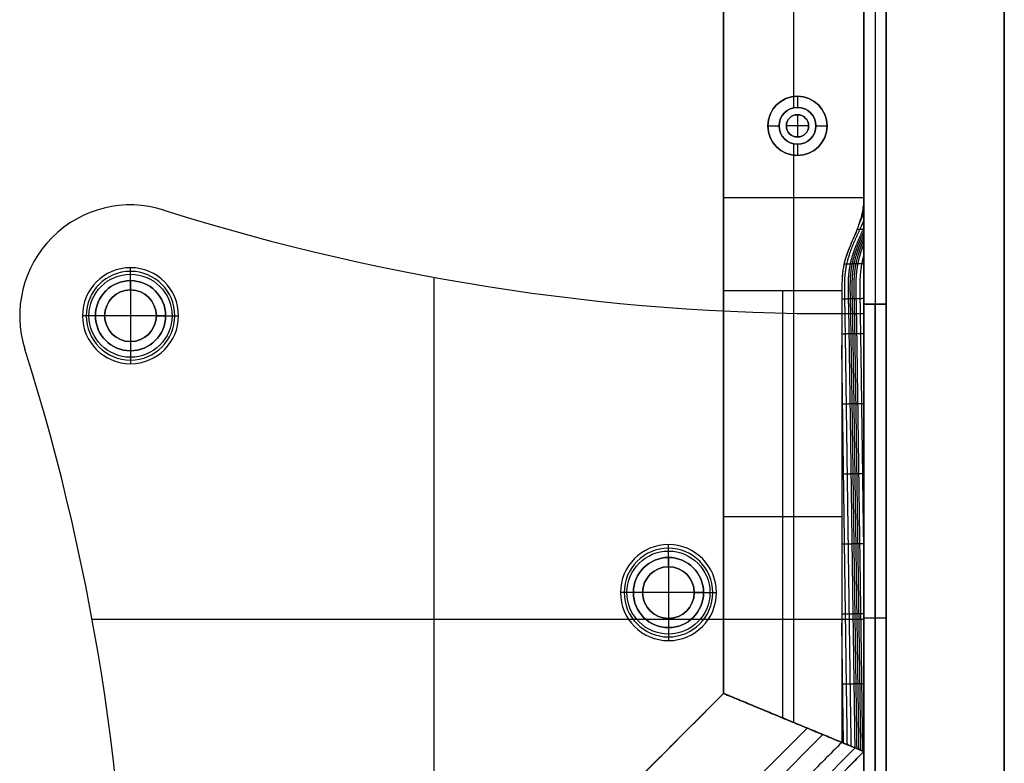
# Model space of a CAD drawing. Header units: millimetres. Extents: x -9 to 941, y -414 to 1186.
# Tile 11 of 26: x 808 to 941, y -357 to -256. Entities that reach past the tile are written whole.
import ezdxf

# ---------------------------------------------------------------- set-up
doc = ezdxf.new("R2010")
doc.units = ezdxf.units.MM
doc.header["$MEASUREMENT"] = 0

msp = doc.modelspace()

# ---------------------------------------------------------------- linework, layer by layer
for p, q in [((902.91, 385.55, -36.5), (902.91, -347.28, -36.5)), ((921.91, 385.55, -36.5), (921.91, -355.15, -36.5)), ((940.91, -396.45, 9), (940.91, 385.55, 9)), ((921.91, 384.9, -20.5), (921.91, -294.6, -20.5)), ((923.41, 384.9, -0.5), (923.41, -294.6, -0.5)), ((923.41, 384.9, -40.5), (923.41, -294.6, -40.5)), ((924.91, 384.9, -20.5), (924.91, -294.6, -20.5)), ((912.41, -266.48, -72.5), (912.41, -114.42, -72.5)), ((912.41, -268, -0.5), (912.41, -242.42, -0.5)), ((912.91, -266.45, -35.5), (912.91, -267.95, -35.5)), ((912.91, -266.45, -72.5), (912.91, -266.45, -35.5)), ((912.91, -267.95, -35.5), (912.91, -267.95, -0.5)), ((912.91, -268.95, 2.5), (912.91, -268.95, -0.5)), ((912.91, -268.95, 2.5), (912.91, -271.95, 2.5)), ((908.91, -270.45, -35.5), (910.41, -270.45, -35.5)), ((908.91, -270.45, -72.5), (908.91, -270.45, -35.5)), ((910.41, -270.45, -35.5), (910.41, -270.45, -0.5)), ((911.41, -270.45, 2.5), (911.41, -270.45, -0.5)), ((914.41, -270.45, 2.5), (911.41, -270.45, 2.5)), ((914.41, -270.45, 2.5), (914.41, -270.45, -0.5)), ((915.41, -270.45, -35.5), (916.91, -270.45, -35.5)), ((915.41, -270.45, -35.5), (915.41, -270.45, -0.5)), ((916.91, -270.45, -72.5), (916.91, -270.45, -35.5)), ((912.41, -280.15, -0.5), (912.41, -272.9, -0.5)), ((912.91, -271.95, 2.5), (912.91, -271.95, -0.5)), ((912.91, -272.95, -35.5), (912.91, -272.95, -0.5)), ((912.91, -272.95, -35.5), (912.91, -274.45, -35.5)), ((912.41, -351.21, -72.5), (912.41, -274.42, -72.5)), ((912.91, -274.45, -72.5), (912.91, -274.45, -35.5)), ((822.61, -281.15, -3.5), (822.61, -281.15, -0.5)), ((902.91, -280.15, -0.5), (921.91, -280.15, -0.5)), ((827.14, -281.85, -0.5), (827.14, -281.85, -3.5)), ((822.61, -291.4, 1.25), (822.61, -289.65, -0.5)), ((822.61, -292.65, -1), (822.61, -290.15, -3.5)), ((822.61, -291.4, 12.5), (822.61, -291.4, 1.25)), ((822.61, -291.4, 12.5), (822.61, -300.9, 12.5)), ((863.73, -395.45, -0.5), (863.73, -290.96, -0.5)), ((863.73, -364.22, -3.5), (863.73, -290.96, -3.5)), ((822.61, -292.65, -0.5), (822.61, -292.65, -1)), ((910.91, -350.59, -5), (910.91, -292.78, -5)), ((924.91, -294.6, -20.5), (921.91, -294.6, -20.5)), ((924.91, -294.6, -20.5), (921.91, -294.6, -20.5)), ((921.91, -379.6, -20.5), (921.91, -294.6, -20.5)), ((921.91, -295.84, -0.5), (921.91, -295.84, -3.5)), ((921.91, -295.84, -2), (921.91, -379.63, -2)), ((923.41, -294.6, -0.5), (923.41, -294.6, -40.5)), ((923.41, -294.6, -40.5), (923.41, -379.6, -40.5)), ((923.41, -294.6, -0.5), (923.41, -294.6, -40.5)), ((923.41, -379.6, -0.5), (923.41, -294.6, -0.5)), ((924.91, -379.6, -20.5), (924.91, -294.6, -20.5)), ((807.61, -296.15, -3.5), (807.61, -296.15, -0.5)), ((817.86, -296.15, 1.25), (816.11, -296.15, -0.5)), ((819.11, -296.15, -1), (816.61, -296.15, -3.5)), ((817.86, -296.15, 12.5), (817.86, -296.15, 1.25)), ((827.36, -296.15, 12.5), (817.86, -296.15, 12.5)), ((819.11, -296.15, -0.5), (819.11, -296.15, -1)), ((826.11, -296.15, -1), (828.61, -296.15, -3.5)), ((826.11, -296.15, -0.5), (826.11, -296.15, -1)), ((827.36, -296.15, 1.25), (829.11, -296.15, -0.5)), ((827.36, -296.15, 12.5), (827.36, -296.15, 1.25)), ((822.61, -299.65, -0.5), (822.61, -299.65, -1)), ((822.61, -299.65, -1), (822.61, -302.15, -3.5)), ((808.31, -300.68, -3.5), (808.31, -300.68, -0.5)), ((822.61, -300.9, 1.25), (822.61, -302.65, -0.5)), ((822.61, -300.9, 12.5), (822.61, -300.9, 1.25)), ((902.91, -323.34, -5), (918.91, -323.34, -5)), ((895.44, -328.87, 1.25), (895.44, -327.12, -0.5)), ((895.44, -330.12, -1), (895.44, -327.62, -3.5)), ((895.44, -328.87, 12.5), (895.44, -328.87, 1.25)), ((895.44, -328.87, 12.5), (895.44, -338.37, 12.5)), ((895.44, -330.12, -0.5), (895.44, -330.12, -1)), ((890.69, -333.62, 1.25), (888.94, -333.62, -0.5)), ((891.94, -333.62, -1), (889.44, -333.62, -3.5)), ((890.69, -333.62, 12.5), (890.69, -333.62, 1.25)), ((900.19, -333.62, 12.5), (890.69, -333.62, 12.5)), ((891.94, -333.62, -0.5), (891.94, -333.62, -1)), ((898.94, -333.62, -1), (901.44, -333.62, -3.5)), ((898.94, -333.62, -0.5), (898.94, -333.62, -1)), ((900.19, -333.62, 1.25), (901.94, -333.62, -0.5)), ((900.19, -333.62, 12.5), (900.19, -333.62, 1.25)), ((895.44, -337.12, -0.5), (895.44, -337.12, -1)), ((895.44, -337.12, -1), (895.44, -339.62, -3.5)), ((924.91, -337.1, -40.5), (921.91, -337.1, -40.5)), ((924.91, -337.1, -0.5), (921.91, -337.1, -0.5)), ((921.91, -337.1, -0.5), (921.91, -337.1, -40.5)), ((924.91, -337.1, -0.5), (924.91, -337.1, -40.5)), ((921.91, -337.27, -0.5), (817.42, -337.27, -0.5)), ((890.68, -337.27, -3.5), (817.42, -337.27, -3.5)), ((895.44, -338.37, 1.25), (895.44, -340.12, -0.5)), ((895.44, -338.37, 12.5), (895.44, -338.37, 1.25)), ((921.91, -337.27, -3.5), (900.2, -337.27, -3.5)), ((921.91, -337.73, -0.5), (921.91, -337.73, -3.5)), ((873.73, -376.45, -38.75), (902.91, -347.28, -38.75)), ((921.91, -355.15, -38.75), (902.91, -347.28, -38.75)), ((921.91, -355.15, -38.75), (902.91, -347.28, -38.75)), ((912.41, -351.21, -72.5), (912.41, -351.21, -5)), ((912.41, -351.21, -5), (912.41, -351.21, -72.5)), ((914.22, -351.96, -5), (878.42, -387.76, -5)), ((879.3, -389.89, -72.5), (916.34, -352.84, -72.5)), ((881.11, -394.26, -6.81), (920.72, -354.65, -6.81)), ((881.6, -395.45, -40.25), (921.91, -355.15, -40.25))]:
    msp.add_line(p, q)
for centre, radius in [((912.91, -270.45, -54), 4), ((912.91, -270.45, -18), 2.5), ((912.91, -270.45, 1), 1.5), ((822.61, -296.15, 0.37), 5.62), ((822.61, -296.15, -2.25), 4.75), ((822.61, -296.15, 6.87), 4.75), ((822.61, -296.15, -0.75), 3.5), ((895.44, -333.62, 0.37), 5.62), ((895.44, -333.62, -2.25), 4.75), ((895.44, -333.62, 6.87), 4.75), ((895.44, -333.62, -0.75), 3.5)]:
    msp.add_circle(centre, radius)
for centre, radius, start, end in [((912.91, -270.45, -72.5), 4, 90, 270), ((912.91, -270.45, -35.5), 4, 90, 270), ((912.91, -270.45, -72.5), 4, 270, 90), ((912.91, -270.45, -35.5), 4, 270, 90), ((912.91, -270.45, -0.5), 2.5, 90, 270), ((912.91, -270.45, -35.5), 2.5, 90, 270), ((912.91, -270.45, -0.5), 1.5, 0, 180), ((912.91, -270.45, 2.5), 1.5, 0, 180), ((912.91, -270.45, -0.5), 2.5, 270, 90), ((912.91, -270.45, -35.5), 2.5, 270, 90), ((912.91, -270.45, -0.5), 1.5, 180, 0), ((912.91, -270.45, 2.5), 1.5, 180, 0), ((822.61, -296.15, -3.5), 15, 72.4148, 197.5852), ((822.61, -296.15, -0.5), 15, 72.4148, 197.5852), ((822.61, -296.15, -2), 15, 72.4148, 197.5852), ((917.78, 4.13, -3.5), 300, 252.4148, 270.7896), ((917.78, 4.13, -0.5), 300, 252.4148, 270.7896), ((917.78, 4.13, -2), 300, 252.4148, 270.7896), ((822.61, -296.15, -0.5), 6.5, 0, 180), ((822.61, -296.15, -3.5), 6, 90, 270), ((822.61, -296.15, -3.5), 6, 270, 90), ((822.61, -296.15, 1.25), 4.75, 0, 180), ((822.61, -296.15, 12.5), 4.75, 0, 180), ((822.61, -296.15, -1), 3.5, 90, 270), ((822.61, -296.15, -0.5), 3.5, 90, 270), ((822.61, -296.15, -1), 3.5, 270, 90), ((822.61, -296.15, -0.5), 3.5, 270, 90), ((822.61, -296.15, -0.5), 6.5, 180, 360), ((822.61, -296.15, 1.25), 4.75, 180, 0), ((822.61, -296.15, 12.5), 4.75, 180, 0), ((522.33, -391.32, -3.5), 300, 359.2104, 17.5852), ((522.33, -391.32, -0.5), 300, 359.2104, 17.5852), ((522.33, -391.32, -2), 300, 359.2104, 17.5852), ((895.44, -333.62, -0.5), 6.5, 0, 180), ((895.44, -333.62, -3.5), 6, 90, 270), ((895.44, -333.62, -3.5), 6, 270, 90), ((895.44, -333.62, 1.25), 4.75, 0, 180), ((895.44, -333.62, 12.5), 4.75, 0, 180), ((895.44, -333.62, -1), 3.5, 90, 270), ((895.44, -333.62, -0.5), 3.5, 90, 270), ((895.44, -333.62, -1), 3.5, 270, 90), ((895.44, -333.62, -0.5), 3.5, 270, 90), ((895.44, -333.62, -0.5), 6.5, 180, 0), ((895.44, -333.62, 1.25), 4.75, 180, 0), ((895.44, -333.62, 12.5), 4.75, 180, 0)]:
    msp.add_arc(centre, radius, start, end)
at = {"extrusion": (1, 0, 0)}
msp.add_arc((-292.78, 15, 912.41), 20, 270, 309.195, dxfattribs=at)
for points, degree in [([(902.91, 385.55, -0.5), (902.91, 52.7, -0.5), (902.91, -280.15, -0.5)], 2), ([(902.91, -347.28, -72.5), (902.91, 19.14, -72.5), (902.91, 385.55, -72.5)], 2), ([(921.91, -280.15, -0.5), (921.91, 52.7, -0.5), (921.91, 385.55, -0.5)], 2), ([(921.91, 385.55, -72.5), (921.91, 15.2, -72.5), (921.91, -355.15, -72.5)], 2), ([(940.91, 385.55, -0.5), (940.91, -5.45, -0.5), (940.91, -396.45, -0.5)], 2), ([(940.91, -396.45, 18.5), (940.91, -5.45, 18.5), (940.91, 385.55, 18.5)], 2), ([(921.91, 384.9, -0.5), (921.91, 45.15, -0.5), (921.91, -294.6, -0.5)], 2), ([(921.91, -294.6, -40.5), (921.91, 45.15, -40.5), (921.91, 384.9, -40.5)], 2), ([(924.91, -294.6, -0.5), (924.91, 45.15, -0.5), (924.91, 384.9, -0.5)], 2), ([(924.91, 384.9, -40.5), (924.91, 45.15, -40.5), (924.91, -294.6, -40.5)], 2), ([(921.8, -281.46, -1.49), (921.83, -281.41, -1.47), (921.85, -281.36, -1.45), (921.87, -281.31, -1.44), (921.89, -281.26, -1.42), (921.91, -281.21, -1.4)], 5), ([(921.19, -283.89, -2.91), (921.34, -283.56, -2.8), (921.48, -283.23, -2.68), (921.63, -282.9, -2.56), (921.77, -282.57, -2.45), (921.91, -282.25, -2.34)], 5), ([(921.18, -283.91, -2.93), (921.11, -284.12, -3.03), (921.03, -284.33, -3.13), (920.95, -284.54, -3.22)], 3), ([(921.91, -284.99, -4.89), (921.91, -284.8, -4.72), (921.91, -284.61, -4.54), (921.91, -284.41, -4.35)], 3), ([(921.91, -290.19, -7.77), (921.91, -289.8, -7.69), (921.91, -289.42, -7.59), (921.91, -289.05, -7.46)], 3), ([(919.18, -289.29, -4.7), (919.14, -289.5, -4.73), (919.1, -289.72, -4.77), (919.07, -289.93, -4.8)], 3), ([(921.91, -292.78, -8), (921.91, -291.91, -7.99), (921.91, -291.05, -7.94), (921.91, -290.19, -7.77)], 3), ([(918.91, -292.78, -5), (910.91, -292.78, -5), (902.91, -292.78, -5)], 2), ([(902.91, -347.28, -5), (902.91, -320.03, -5), (902.91, -292.78, -5)], 2), ([(918.91, -292.78, -5), (918.91, -292.8, -5), (918.91, -292.81, -5), (918.91, -292.83, -5)], 3), ([(921.91, -292.82, -8), (921.91, -292.81, -8), (921.91, -292.79, -8), (921.91, -292.78, -8)], 3), ([(918.91, -294.32, -5), (918.91, -295.88, -5), (918.91, -297.45, -5), (918.91, -299.02, -5)], 3), ([(921.91, -294.34, -8), (921.91, -295.92, -8), (921.91, -297.51, -8), (921.91, -299.1, -8)], 3), ([(921.91, -294.6, -0.5), (923.41, -294.6, -0.5), (924.91, -294.6, -0.5)], 2), ([(924.91, -294.6, -40.5), (923.41, -294.6, -40.5), (921.91, -294.6, -40.5)], 2), ([(921.91, -294.6, -0.5), (921.91, -294.6, -20.5), (921.91, -294.6, -40.5)], 2), ([(921.91, -379.6, -40.5), (921.91, -337.1, -40.5), (921.91, -294.6, -40.5)], 2), ([(921.91, -294.6, -40.5), (923.41, -294.6, -40.5), (924.91, -294.6, -40.5)], 2), ([(921.91, -294.6, -40.5), (921.91, -294.6, -20.5), (921.91, -294.6, -0.5)], 2), ([(921.91, -294.6, -0.5), (923.41, -294.6, -0.5), (924.91, -294.6, -0.5)], 2), ([(921.91, -294.6, -0.5), (921.91, -337.1, -0.5), (921.91, -379.6, -0.5)], 2), ([(921.91, -379.63, -3.5), (921.91, -337.73, -3.5), (921.91, -295.84, -3.5)], 2), ([(921.91, -379.63, -0.5), (921.91, -337.73, -0.5), (921.91, -295.84, -0.5)], 2), ([(924.91, -294.6, -40.5), (924.91, -294.6, -20.5), (924.91, -294.6, -0.5)], 2), ([(924.91, -294.6, -40.5), (924.91, -337.1, -40.5), (924.91, -379.6, -40.5)], 2), ([(924.91, -294.6, -0.5), (924.91, -294.6, -20.5), (924.91, -294.6, -40.5)], 2), ([(924.91, -379.6, -0.5), (924.91, -337.1, -0.5), (924.91, -294.6, -0.5)], 2), ([(918.91, -299.02, -5), (918.91, -302.47, -5), (918.91, -305.64, -5), (918.91, -307.92, -5)], 3), ([(873.73, -376.45, -5), (888.32, -361.86, -5), (902.91, -347.28, -5)], 2), ([(873.73, -376.45, -72.5), (888.32, -361.86, -72.5), (902.91, -347.28, -72.5)], 2), ([(921.91, -355.15, -72.5), (912.41, -351.21, -72.5), (902.91, -347.28, -72.5)], 2), ([(902.91, -347.28, -72.5), (902.91, -347.28, -38.75), (902.91, -347.28, -5)], 2), ([(902.91, -347.28, -5), (910.91, -350.59, -5), (918.91, -353.9, -5)], 2), ([(902.91, -347.28, -5), (902.91, -347.28, -38.75), (902.91, -347.28, -72.5)], 2), ([(918.91, -353.9, -5), (910.91, -350.59, -5), (902.91, -347.28, -5)], 2), ([(902.91, -347.28, -72.5), (912.41, -351.21, -72.5), (921.91, -355.15, -72.5)], 2), ([(918.91, -353.9, -5), (899.64, -373.18, -5), (880.36, -392.45, -5)], 2), ([(921.91, -355.15, -8), (920.41, -354.52, -6.5), (918.91, -353.9, -5)], 2), ([(918.91, -353.9, -5), (920.29, -354.47, -6.37), (920.98, -354.76, -7.06), (921.91, -355.15, -8)], 3), ([(918.91, -353.9, -5), (918.91, -353.9, -5), (918.91, -353.9, -5), (918.91, -353.9, -5)], 3), ([(921.91, -355.15, -8), (921.91, -354.51, -8), (921.91, -353.88, -8), (921.91, -353.25, -8)], 3), ([(921.91, -353.25, -8), (921.91, -353.88, -8), (921.91, -354.51, -8), (921.91, -355.15, -8)], 3), ([(881.6, -395.45, -8), (901.76, -375.3, -8), (921.91, -355.15, -8)], 2), ([(921.91, -355.15, -72.5), (901.76, -375.3, -72.5), (881.6, -395.45, -72.5)], 2), ([(921.91, -355.15, -8), (921.91, -355.15, -40.25), (921.91, -355.15, -72.5)], 2), ([(921.91, -355.15, -72.5), (921.91, -355.15, -40.25), (921.91, -355.15, -8)], 2), ([(921.91, -355.15, -8), (921.91, -355.15, -8), (921.91, -355.15, -8), (921.91, -355.15, -8)], 3)]:
    msp.add_open_spline(points, degree=degree)
msp.add_rational_spline([(902.91, -292.78, -5), (902.91, -285.66, -5), (902.91, -280.15, -0.5)], [1, 0.942072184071, 1], degree=2)
for points, degree, knots in [([(921.91, -280.15, -0.5), (921.91, -280.28, -0.61), (921.91, -280.39, -0.7), (921.9, -280.58, -0.85), (921.89, -280.67, -0.91), (921.87, -280.89, -1.09), (921.85, -281.02, -1.18), (921.81, -281.37, -1.43), (921.78, -281.56, -1.56), (921.69, -282.09, -1.91), (921.63, -282.37, -2.08), (921.5, -282.89, -2.38), (921.43, -283.11, -2.51), (921.31, -283.54, -2.74), (921.24, -283.73, -2.84), (921.18, -283.91, -2.93)], 3, [-7.7915709, -7.7915709, -7.7915709, -7.7915709, -7.7768541, -7.7768541, -7.7621374, -7.7621374, -7.7327039, -7.7327039, -7.674042, -7.674042, -7.5567876, -7.5567876, -7.4395694, -7.4395694, -7.3223461, -7.3223461, -7.3223461, -7.3223461]), ([(921.91, -284.41, -4.35), (921.91, -284.11, -4.08), (921.91, -283.82, -3.8), (921.91, -283.24, -3.26), (921.91, -282.95, -2.98), (921.91, -282.36, -2.44), (921.91, -282.07, -2.18), (921.91, -281.48, -1.64), (921.91, -281.18, -1.38), (921.91, -280.76, -1.02), (921.91, -280.64, -0.91), (921.91, -280.49, -0.79), (921.91, -280.46, -0.76), (921.91, -280.42, -0.73), (921.91, -280.42, -0.72), (921.91, -280.41, -0.72), (921.91, -280.41, -0.71), (921.91, -280.4, -0.71), (921.91, -280.4, -0.71), (921.91, -280.4, -0.71), (921.91, -280.4, -0.71), (921.91, -280.41, -0.71), (921.91, -280.41, -0.72), (921.91, -280.42, -0.72), (921.91, -280.43, -0.73), (921.91, -280.46, -0.76), (921.9, -280.49, -0.78), (921.9, -280.62, -0.88), (921.89, -280.73, -0.97), (921.85, -281.17, -1.29), (921.8, -281.49, -1.52), (921.62, -282.5, -2.18), (921.43, -283.2, -2.57), (921.18, -283.91, -2.93)], 3, [-3.473566, -3.473566, -3.473566, -3.473566, -2.942517, -2.942517, -2.411464, -2.411464, -1.880409, -1.880409, -1.349355, -1.349355, -1.136326, -1.136326, -1.083069, -1.083069, -1.069755, -1.069755, -1.06809, -1.06809, -1.067258, -1.067258, -1.066426, -1.066426, -1.063097, -1.063097, -1.05644, -1.05644, -1.029812, -1.029812, -0.923298, -0.923298, -0.616487, -0.616487, 0, 0, 0, 0]), ([(921.91, -280.15, -0.5), (921.91, -280.44, -0.74), (921.91, -280.73, -0.99), (921.91, -281.55, -1.72), (921.91, -282.08, -2.19), (921.91, -283.21, -3.23), (921.91, -283.81, -3.79), (921.91, -284.41, -4.35)], 3, [-7.7915709, -7.7915709, -7.7915709, -7.7915709, -7.6770984, -7.6770984, -7.4626504, -7.4626504, -7.2050405, -7.2050405, -7.2050405, -7.2050405]), ([(920.19, -354.43, -6.28), (920.17, -352.75, -6.25), (920.14, -351.06, -6.23), (920.11, -349.38, -6.21), (920.06, -345.8, -6.16), (920.01, -342.22, -6.11), (919.99, -340.32, -6.08), (919.93, -336.53, -6.03), (919.88, -332.74, -5.97), (919.85, -330.85, -5.95), (919.8, -327.06, -5.89), (919.75, -323.27, -5.84), (919.72, -321.37, -5.82), (919.67, -317.58, -5.76), (919.62, -313.79, -5.71), (919.59, -311.89, -5.69), (919.54, -308.1, -5.63), (919.48, -304.31, -5.58), (919.46, -302.42, -5.56), (919.42, -299.58, -5.52), (919.37, -296.73, -5.48), (919.36, -295.79, -5.47), (919.32, -293.89, -5.45), (919.28, -291.99, -5.43), (919.28, -291.05, -5.4), (919.5, -289.16, -5.21), (920.09, -287.28, -4.72), (920.49, -286.35, -4.39), (921.05, -285.17, -3.96), (921.58, -283.99, -3.53), (921.69, -283.75, -3.44), (921.8, -283.5, -3.36), (921.91, -283.26, -3.27)], 5, [-3.765396, -3.765396, -3.765396, -3.765396, -3.765396, -3.765396, -2.923152, -2.923152, -2.923152, -1.975743, -1.975743, -1.975743, -1.028334, -1.028334, -1.028334, -0.080926, -0.080926, -0.080926, 0.866483, 0.866483, 0.866483, 1.813892, 1.813892, 1.813892, 2.287597, 2.287597, 2.287597, 2.761301, 2.761301, 2.761301, 3.235006, 3.235006, 3.235006, 3.358925, 3.358925, 3.358925, 3.358925, 3.358925, 3.358925]), ([(920.95, -284.54, -3.22), (920.64, -285.33, -3.58), (920.27, -286.12, -3.88), (919.78, -287.31, -4.24), (919.63, -287.7, -4.35), (919.38, -288.5, -4.54), (919.27, -288.89, -4.62), (919.18, -289.29, -4.7)], 3, [-0.4559288, -0.4559288, -0.4559288, -0.4559288, -0.2278938, -0.2278938, -0.1139491, -0.1139491, 0, 0, 0, 0]), ([(920.95, -284.54, -3.22), (920.8, -284.91, -3.39), (920.65, -285.26, -3.53), (920.36, -285.93, -3.8), (920.21, -286.26, -3.91), (919.92, -286.96, -4.14), (919.77, -287.32, -4.25), (919.55, -287.95, -4.41), (919.48, -288.17, -4.46), (919.33, -288.67, -4.58), (919.26, -288.95, -4.63), (919.18, -289.29, -4.7)], 3, [-7.2431776, -7.2431776, -7.2431776, -7.2431776, -7.0926278, -7.0926278, -6.9420795, -6.9420795, -6.7915317, -6.7915317, -6.7162584, -6.7162584, -6.6409678, -6.6409678, -6.6409678, -6.6409678]), ([(920.71, -354.65, -6.8), (920.69, -352.92, -6.77), (920.66, -351.19, -6.76), (920.64, -349.46, -6.73), (920.59, -345.83, -6.68), (920.53, -342.21, -6.63), (920.51, -340.31, -6.6), (920.45, -336.52, -6.55), (920.4, -332.73, -6.49), (920.37, -330.84, -6.47), (920.32, -327.04, -6.41), (920.27, -323.25, -6.36), (920.24, -321.36, -6.34), (920.19, -317.57, -6.28), (920.14, -313.78, -6.23), (920.11, -311.88, -6.21), (920.06, -308.09, -6.16), (920, -304.3, -6.1), (919.97, -302.41, -6.08), (919.93, -299.56, -6.04), (919.89, -296.72, -6), (919.87, -295.77, -5.99), (919.82, -293.88, -5.98), (919.78, -291.98, -5.96), (919.78, -291.04, -5.94), (919.98, -289.15, -5.75), (920.56, -287.27, -5.27), (920.96, -286.34, -4.95), (921.41, -285.36, -4.6), (921.85, -284.38, -4.25), (921.87, -284.34, -4.23), (921.89, -284.29, -4.22), (921.91, -284.25, -4.2)], 5, [-3.788254, -3.788254, -3.788254, -3.788254, -3.788254, -3.788254, -2.923152, -2.923152, -2.923152, -1.975743, -1.975743, -1.975743, -1.028334, -1.028334, -1.028334, -0.080926, -0.080926, -0.080926, 0.866483, 0.866483, 0.866483, 1.813892, 1.813892, 1.813892, 2.287597, 2.287597, 2.287597, 2.761301, 2.761301, 2.761301, 3.235006, 3.235006, 3.235006, 3.257179, 3.257179, 3.257179, 3.257179, 3.257179, 3.257179]), ([(920.97, -354.76, -7.06), (920.95, -353, -7.03), (920.92, -351.25, -7.02), (920.9, -349.5, -6.99), (920.85, -345.85, -6.94), (920.79, -342.2, -6.89), (920.77, -340.31, -6.86), (920.71, -336.51, -6.81), (920.66, -332.72, -6.75), (920.63, -330.83, -6.73), (920.58, -327.04, -6.68), (920.53, -323.25, -6.62), (920.5, -321.35, -6.6), (920.45, -317.56, -6.54), (920.4, -313.77, -6.49), (920.37, -311.88, -6.47), (920.32, -308.09, -6.41), (920.26, -304.3, -6.36), (920.23, -302.4, -6.34), (920.19, -299.56, -6.3), (920.14, -296.72, -6.27), (920.13, -295.77, -6.25), (920.08, -293.87, -6.24), (920.04, -291.98, -6.23), (920.04, -291.03, -6.2), (920.23, -289.2, -6.02), (920.77, -287.38, -5.57), (921.12, -286.5, -5.29), (921.52, -285.63, -4.98), (921.91, -284.75, -4.67)], 5, [-3.799666, -3.799666, -3.799666, -3.799666, -3.799666, -3.799666, -2.923152, -2.923152, -2.923152, -1.975743, -1.975743, -1.975743, -1.028334, -1.028334, -1.028334, -0.080926, -0.080926, -0.080926, 0.866483, 0.866483, 0.866483, 1.813892, 1.813892, 1.813892, 2.287597, 2.287597, 2.287597, 2.761301, 2.761301, 2.761301, 3.205962, 3.205962, 3.205962, 3.205962, 3.205962, 3.205962]), ([(921.24, -354.87, -7.32), (921.21, -353.09, -7.3), (921.18, -351.31, -7.28), (921.16, -349.54, -7.25), (921.11, -345.87, -7.2), (921.06, -342.19, -7.15), (921.03, -340.3, -7.12), (920.98, -336.51, -7.07), (920.92, -332.72, -7.01), (920.9, -330.82, -6.99), (920.84, -327.03, -6.94), (920.79, -323.24, -6.88), (920.76, -321.35, -6.86), (920.71, -317.56, -6.8), (920.66, -313.77, -6.75), (920.63, -311.87, -6.73), (920.58, -308.08, -6.67), (920.52, -304.29, -6.62), (920.49, -302.4, -6.6), (920.45, -299.55, -6.56), (920.4, -296.71, -6.53), (920.39, -295.76, -6.51), (920.34, -293.87, -6.5), (920.3, -291.97, -6.49), (920.3, -291.02, -6.47), (920.47, -289.3, -6.29), (920.96, -287.58, -5.89), (921.24, -286.81, -5.66), (921.57, -286.04, -5.4), (921.91, -285.26, -5.13)], 5, [-3.811064, -3.811064, -3.811064, -3.811064, -3.811064, -3.811064, -2.923152, -2.923152, -2.923152, -1.975743, -1.975743, -1.975743, -1.028334, -1.028334, -1.028334, -0.080926, -0.080926, -0.080926, 0.866483, 0.866483, 0.866483, 1.813892, 1.813892, 1.813892, 2.287597, 2.287597, 2.287597, 2.761301, 2.761301, 2.761301, 3.153099, 3.153099, 3.153099, 3.153099, 3.153099, 3.153099]), ([(921.91, -284.46, -4.4), (921.89, -284.46, -4.38), (921.87, -284.47, -4.35), (921.85, -284.47, -4.33), (921.74, -284.47, -4.19), (921.63, -284.47, -4.05), (921.54, -284.48, -3.94), (921.37, -284.48, -3.72), (921.2, -284.49, -3.51), (921.12, -284.49, -3.41), (921.04, -284.49, -3.3), (920.96, -284.49, -3.2)], 5, [-0.0096375, -0.0096375, -0.0096375, -0.0096375, -0.0096375, -0.0096375, 0.0061986, 0.0061986, 0.0061986, 0.0789913, 0.0789913, 0.0789913, 0.1430721, 0.1430721, 0.1430721, 0.1430721, 0.1430721, 0.1430721]), ([(921.91, -289.05, -7.46), (921.91, -289, -7.45), (921.91, -288.96, -7.43), (921.91, -288.2, -7.16), (921.91, -287.54, -6.82), (921.91, -286.23, -5.97), (921.91, -285.6, -5.44), (921.91, -284.99, -4.89)], 3, [6.6161704, 6.6161704, 6.6161704, 6.6161704, 6.6306025, 6.6306025, 6.8595874, 6.8595874, 7.120851, 7.120851, 7.120851, 7.120851]), ([(921.5, -354.97, -7.58), (921.47, -353.17, -7.56), (921.44, -351.37, -7.54), (921.42, -349.58, -7.51), (921.37, -345.88, -7.46), (921.32, -342.19, -7.41), (921.29, -340.29, -7.38), (921.24, -336.5, -7.33), (921.18, -332.71, -7.28), (921.16, -330.82, -7.25), (921.1, -327.03, -7.2), (921.05, -323.24, -7.14), (921.02, -321.34, -7.12), (920.97, -317.55, -7.06), (920.92, -313.76, -7.01), (920.89, -311.87, -6.99), (920.84, -308.08, -6.93), (920.78, -304.28, -6.88), (920.75, -302.39, -6.86), (920.71, -299.55, -6.82), (920.67, -296.7, -6.78), (920.65, -295.76, -6.77), (920.6, -293.86, -6.76), (920.56, -291.96, -6.75), (920.56, -291.02, -6.73), (920.72, -289.41, -6.56), (921.15, -287.8, -6.21), (921.37, -287.14, -6.02), (921.63, -286.47, -5.82), (921.91, -285.81, -5.6)], 5, [-3.822444, -3.822444, -3.822444, -3.822444, -3.822444, -3.822444, -2.923152, -2.923152, -2.923152, -1.975743, -1.975743, -1.975743, -1.028334, -1.028334, -1.028334, -0.080926, -0.080926, -0.080926, 0.866483, 0.866483, 0.866483, 1.813892, 1.813892, 1.813892, 2.287597, 2.287597, 2.287597, 2.761301, 2.761301, 2.761301, 3.096948, 3.096948, 3.096948, 3.096948, 3.096948, 3.096948]), ([(921.76, -355.08, -7.85), (921.74, -353.26, -7.82), (921.69, -351.44, -7.8), (921.68, -349.62, -7.77), (921.63, -345.9, -7.72), (921.58, -342.18, -7.67), (921.55, -340.29, -7.64), (921.5, -336.5, -7.59), (921.44, -332.71, -7.54), (921.42, -330.81, -7.51), (921.36, -327.02, -7.46), (921.31, -323.23, -7.4), (921.28, -321.34, -7.38), (921.23, -317.55, -7.32), (921.18, -313.76, -7.27), (921.15, -311.86, -7.25), (921.1, -308.07, -7.19), (921.04, -304.28, -7.14), (921.02, -302.38, -7.12), (920.98, -299.54, -7.08), (920.93, -296.7, -7.04), (920.92, -295.75, -7.03), (920.87, -293.86, -7.02), (920.82, -291.96, -7), (920.83, -291.01, -6.98), (920.98, -289.52, -6.83), (921.34, -288.04, -6.52), (921.51, -287.5, -6.38), (921.7, -286.95, -6.23), (921.91, -286.41, -6.06)], 5, [-3.833804, -3.833804, -3.833804, -3.833804, -3.833804, -3.833804, -2.923152, -2.923152, -2.923152, -1.975743, -1.975743, -1.975743, -1.028334, -1.028334, -1.028334, -0.080926, -0.080926, -0.080926, 0.866483, 0.866483, 0.866483, 1.813892, 1.813892, 1.813892, 2.287597, 2.287597, 2.287597, 2.761301, 2.761301, 2.761301, 3.035421, 3.035421, 3.035421, 3.035421, 3.035421, 3.035421]), ([(921.91, -289.11, -7.48), (921.86, -289.11, -7.43), (921.8, -289.11, -7.38), (921.75, -289.11, -7.33), (921.59, -289.12, -7.18), (921.42, -289.12, -7.03), (921.32, -289.12, -6.93), (921.16, -289.13, -6.78), (921, -289.13, -6.62), (920.95, -289.13, -6.57), (920.84, -289.13, -6.47), (920.74, -289.13, -6.36), (920.69, -289.14, -6.31), (920.58, -289.14, -6.21), (920.48, -289.14, -6.1), (920.43, -289.14, -6.05), (920.33, -289.14, -5.94), (920.23, -289.15, -5.84), (920.18, -289.15, -5.78), (920.03, -289.15, -5.62), (919.88, -289.16, -5.46), (919.78, -289.16, -5.35), (919.61, -289.16, -5.15), (919.44, -289.17, -4.95), (919.36, -289.17, -4.86), (919.28, -289.17, -4.77), (919.21, -289.17, -4.67)], 5, [-0.2480154, -0.2480154, -0.2480154, -0.2480154, -0.2480154, -0.2480154, -0.2121795, -0.2121795, -0.2121795, -0.1393868, -0.1393868, -0.1393868, -0.1029904, -0.1029904, -0.1029904, -0.0665941, -0.0665941, -0.0665941, -0.0301977, -0.0301977, -0.0301977, 0.0061986, 0.0061986, 0.0061986, 0.0789913, 0.0789913, 0.0789913, 0.1385015, 0.1385015, 0.1385015, 0.1385015, 0.1385015, 0.1385015]), ([(921.91, -328.86, -8), (921.9, -328.49, -8), (921.9, -328.12, -7.99), (921.89, -327.75, -7.99), (921.86, -325.48, -7.96), (921.83, -323.22, -7.92), (921.8, -321.32, -7.9), (921.75, -317.53, -7.84), (921.7, -313.74, -7.79), (921.67, -311.85, -7.77), (921.62, -308.06, -7.71), (921.57, -304.27, -7.66), (921.54, -302.37, -7.63), (921.5, -299.53, -7.59), (921.45, -296.69, -7.56), (921.45, -295.74, -7.54), (921.4, -293.84, -7.53), (921.36, -291.95, -7.51), (921.38, -291, -7.49), (921.49, -289.82, -7.37), (921.73, -288.65, -7.15), (921.79, -288.41, -7.11), (921.85, -288.18, -7.06), (921.91, -287.95, -7)], 5, [-1.2133, -1.2133, -1.2133, -1.2133, -1.2133, -1.2133, -1.028334, -1.028334, -1.028334, -0.080926, -0.080926, -0.080926, 0.866483, 0.866483, 0.866483, 1.813892, 1.813892, 1.813892, 2.287597, 2.287597, 2.287597, 2.761301, 2.761301, 2.761301, 2.878972, 2.878972, 2.878972, 2.878972, 2.878972, 2.878972]), ([(919.07, -289.93, -4.8), (919, -290.4, -4.87), (918.96, -290.88, -4.92), (918.92, -291.83, -4.99), (918.92, -292.31, -5), (918.91, -292.78, -5)], 3, [-0.2642209, -0.2642209, -0.2642209, -0.2642209, -0.1321221, -0.1321221, 0, 0, 0, 0]), ([(919.07, -289.93, -4.8), (919.05, -290.05, -4.81), (919.03, -290.18, -4.83), (919, -290.49, -4.87), (918.98, -290.66, -4.89), (918.95, -291.09, -4.93), (918.94, -291.35, -4.95), (918.92, -292.01, -4.99), (918.91, -292.4, -5), (918.91, -292.78, -5)], 3, [-6.5662877, -6.5662877, -6.5662877, -6.5662877, -6.483982, -6.483982, -6.4016547, -6.4016547, -6.3191252, -6.3191252, -6.2360776, -6.2360776, -6.2360776, -6.2360776]), ([(921.91, -290.19, -7.77), (921.91, -290.26, -7.78), (921.91, -290.33, -7.8), (921.91, -291.18, -7.95), (921.91, -291.98, -8), (921.91, -292.78, -8)], 3, [-6.4966568, -6.4966568, -6.4966568, -6.4966568, -6.475889, -6.475889, -6.2360776, -6.2360776, -6.2360776, -6.2360776]), ([(918.91, -292.83, -5), (918.91, -293.1, -5), (918.91, -293.38, -5), (918.91, -293.81, -5), (918.91, -294.04, -5), (918.91, -294.32, -5)], 3, [0.0538362, 0.0538362, 0.0538362, 0.0538362, 0.1330902, 0.1330902, 0.1964535, 0.1964535, 0.1964535, 0.1964535]), ([(921.91, -294.34, -8), (921.91, -293.83, -8), (921.91, -293.46, -8.01), (921.91, -292.97, -8), (921.91, -292.89, -8), (921.91, -292.82, -8)], 3, [1.068399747, 1.068399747, 1.068399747, 1.068399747, 1.072074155, 1.072074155, 1.072763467, 1.072763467, 1.072763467, 1.072763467]), ([(921.91, -293.83, -8), (921.81, -293.84, -7.91), (921.71, -293.84, -7.81), (921.61, -293.84, -7.72), (921.4, -293.84, -7.52), (921.19, -293.85, -7.32), (921.08, -293.85, -7.22), (920.92, -293.85, -7.07), (920.76, -293.86, -6.91), (920.71, -293.86, -6.86), (920.6, -293.86, -6.76), (920.5, -293.86, -6.66), (920.45, -293.86, -6.6), (920.34, -293.87, -6.5), (920.24, -293.87, -6.4), (920.19, -293.87, -6.34), (920.08, -293.87, -6.24), (919.98, -293.87, -6.14), (919.93, -293.88, -6.08), (919.77, -293.88, -5.93), (919.62, -293.88, -5.77), (919.52, -293.89, -5.66), (919.34, -293.89, -5.47), (919.15, -293.89, -5.27), (919.07, -293.9, -5.18), (918.99, -293.9, -5.09), (918.91, -293.9, -5)], 5, [-0.2808445, -0.2808445, -0.2808445, -0.2808445, -0.2808445, -0.2808445, -0.2121795, -0.2121795, -0.2121795, -0.1393868, -0.1393868, -0.1393868, -0.1029904, -0.1029904, -0.1029904, -0.0665941, -0.0665941, -0.0665941, -0.0301977, -0.0301977, -0.0301977, 0.0061986, 0.0061986, 0.0061986, 0.0789913, 0.0789913, 0.0789913, 0.1392696, 0.1392696, 0.1392696, 0.1392696, 0.1392696, 0.1392696]), ([(918.91, -294.32, -5), (918.91, -295.1, -5), (918.91, -295.88, -5), (918.91, -297.45, -5), (918.91, -298.23, -5), (918.91, -299.02, -5)], 3, [-0.5427523, -0.5427523, -0.5427523, -0.5427523, -0.2713762, -0.2713762, 0, 0, 0, 0]), ([(921.91, -299.1, -8), (921.91, -298.7, -8), (921.91, -298.3, -8), (921.91, -297.51, -8), (921.91, -297.11, -8), (921.91, -295.92, -8), (921.91, -295.13, -8), (921.91, -294.34, -8)], 3, [-0.8200009, -0.8200009, -0.8200009, -0.8200009, -0.6150014, -0.6150014, -0.4100012, -0.4100012, 0, 0, 0, 0]), ([(921.91, -298.57, -8), (921.82, -298.58, -7.92), (921.74, -298.58, -7.83), (921.65, -298.58, -7.75), (921.46, -298.58, -7.56), (921.27, -298.59, -7.38), (921.17, -298.59, -7.27), (921.01, -298.59, -7.12), (920.85, -298.6, -6.96), (920.8, -298.6, -6.91), (920.7, -298.6, -6.81), (920.59, -298.6, -6.7), (920.54, -298.6, -6.65), (920.44, -298.61, -6.55), (920.33, -298.61, -6.44), (920.28, -298.61, -6.39), (920.18, -298.61, -6.29), (920.07, -298.61, -6.18), (920.02, -298.61, -6.13), (919.86, -298.62, -5.98), (919.71, -298.62, -5.82), (919.61, -298.62, -5.72), (919.4, -298.63, -5.51), (919.2, -298.63, -5.31), (919.11, -298.64, -5.2), (919.01, -298.64, -5.1), (918.91, -298.64, -5)], 5, [-0.2712719, -0.2712719, -0.2712719, -0.2712719, -0.2712719, -0.2712719, -0.2121795, -0.2121795, -0.2121795, -0.1393868, -0.1393868, -0.1393868, -0.1029904, -0.1029904, -0.1029904, -0.0665941, -0.0665941, -0.0665941, -0.0301977, -0.0301977, -0.0301977, 0.0061986, 0.0061986, 0.0061986, 0.0789913, 0.0789913, 0.0789913, 0.148761, 0.148761, 0.148761, 0.148761, 0.148761, 0.148761]), ([(921.91, -307.96, -8), (921.91, -307.21, -8), (921.91, -306.56, -8), (921.91, -302.96, -8), (921.91, -301.01, -8), (921.91, -299.1, -8)], 3, [1.04938, 1.04938, 1.04938, 1.04938, 1.05089536, 1.05089536, 1.06027153, 1.06027153, 1.06027153, 1.06027153]), ([(919.66, -354.21, -5.75), (919.64, -352.58, -5.73), (919.62, -350.94, -5.71), (919.59, -349.3, -5.69), (919.54, -345.76, -5.64), (919.49, -342.23, -5.59), (919.47, -340.33, -5.56), (919.41, -336.54, -5.51), (919.36, -332.75, -5.45), (919.33, -330.86, -5.43), (919.28, -327.07, -5.37), (919.23, -323.28, -5.32), (919.2, -321.38, -5.29), (919.15, -317.59, -5.24), (919.1, -313.8, -5.19), (919.07, -311.91, -5.17), (919.02, -308.42, -5.12), (918.98, -304.93, -5.07), (918.95, -303.34, -5.05), (918.93, -301.74, -5.03), (918.91, -300.15, -5)], 5, [-3.742511, -3.742511, -3.742511, -3.742511, -3.742511, -3.742511, -2.923152, -2.923152, -2.923152, -1.975743, -1.975743, -1.975743, -1.028334, -1.028334, -1.028334, -0.080926, -0.080926, -0.080926, 0.866483, 0.866483, 0.866483, 1.662957, 1.662957, 1.662957, 1.662957, 1.662957, 1.662957]), ([(918.91, -307.92, -5), (918.91, -315.58, -5), (918.91, -323.25, -5), (918.91, -334.74, -5), (918.91, -338.57, -5), (918.91, -344.32, -5), (918.91, -346.24, -5), (918.91, -349.11, -5), (918.91, -350.07, -5), (918.91, -351.99, -5), (918.91, -352.94, -5), (918.91, -353.9, -5)], 3, [-2.632417, -2.632417, -2.632417, -2.632417, -1.328667, -1.328667, -0.676793, -0.676793, -0.350855, -0.350855, -0.187887, -0.187887, -0.024918, -0.024918, -0.024918, -0.024918]), ([(918.91, -307.92, -5), (918.91, -308.07, -5), (918.91, -308.22, -5), (918.91, -313.57, -5), (918.91, -318.77, -5), (918.91, -323.96, -5), (918.91, -329.16, -5), (918.91, -334.36, -5), (918.91, -344.34, -5), (918.91, -349.12, -5), (918.91, -353.9, -5)], 3, [-4.722812, -4.722812, -4.722812, -4.722812, -4.677058, -4.677058, -3.118039, -3.118039, -3.118039, -1.559019, -1.559019, -0.124235, -0.124235, -0.124235, -0.124235]), ([(921.91, -308.05, -8), (921.85, -308.05, -7.94), (921.79, -308.05, -7.89), (921.74, -308.06, -7.83), (921.57, -308.06, -7.67), (921.41, -308.06, -7.5), (921.31, -308.07, -7.4), (921.15, -308.07, -7.25), (920.99, -308.07, -7.09), (920.94, -308.07, -7.04), (920.84, -308.08, -6.93), (920.73, -308.08, -6.83), (920.68, -308.08, -6.78), (920.58, -308.08, -6.67), (920.47, -308.08, -6.57), (920.42, -308.08, -6.52), (920.32, -308.09, -6.41), (920.21, -308.09, -6.31), (920.16, -308.09, -6.26), (920, -308.09, -6.1), (919.85, -308.1, -5.95), (919.74, -308.1, -5.84), (919.54, -308.1, -5.63), (919.33, -308.11, -5.43), (919.23, -308.11, -5.32), (919.1, -308.11, -5.2), (918.98, -308.12, -5.07), (918.95, -308.12, -5.05), (918.93, -308.12, -5.02), (918.91, -308.12, -5)], 5, [-0.2528283, -0.2528283, -0.2528283, -0.2528283, -0.2528283, -0.2528283, -0.2121795, -0.2121795, -0.2121795, -0.1393868, -0.1393868, -0.1393868, -0.1029904, -0.1029904, -0.1029904, -0.0665941, -0.0665941, -0.0665941, -0.0301977, -0.0301977, -0.0301977, 0.0061986, 0.0061986, 0.0061986, 0.0789913, 0.0789913, 0.0789913, 0.151784, 0.151784, 0.151784, 0.1672337, 0.1672337, 0.1672337, 0.1672337, 0.1672337, 0.1672337]), ([(921.91, -336.78, -8), (921.91, -332.51, -8), (921.91, -328.24, -8), (921.91, -323.96, -8), (921.91, -318.77, -8), (921.91, -313.57, -8), (921.91, -308.24, -8), (921.91, -308.1, -8), (921.91, -307.96, -8)], 3, [1.836808, 1.836808, 1.836808, 1.836808, 3.118039, 3.118039, 3.118039, 4.677058, 4.677058, 4.718116, 4.718116, 4.718116, 4.718116]), ([(921.91, -317.53, -8), (921.88, -317.53, -7.97), (921.85, -317.53, -7.94), (921.81, -317.53, -7.91), (921.68, -317.54, -7.77), (921.54, -317.54, -7.64), (921.44, -317.54, -7.53), (921.28, -317.54, -7.38), (921.13, -317.55, -7.22), (921.07, -317.55, -7.17), (920.97, -317.55, -7.06), (920.87, -317.55, -6.96), (920.81, -317.55, -6.91), (920.71, -317.56, -6.8), (920.61, -317.56, -6.7), (920.55, -317.56, -6.65), (920.45, -317.56, -6.54), (920.34, -317.57, -6.44), (920.29, -317.57, -6.39), (920.14, -317.57, -6.23), (919.98, -317.57, -6.08), (919.88, -317.58, -5.97), (919.67, -317.58, -5.76), (919.46, -317.58, -5.56), (919.36, -317.59, -5.45), (919.2, -317.59, -5.3), (919.05, -317.59, -5.15), (919.01, -317.6, -5.1), (918.96, -317.6, -5.05), (918.91, -317.6, -5)], 5, [-0.2343108, -0.2343108, -0.2343108, -0.2343108, -0.2343108, -0.2343108, -0.2121795, -0.2121795, -0.2121795, -0.1393868, -0.1393868, -0.1393868, -0.1029904, -0.1029904, -0.1029904, -0.0665941, -0.0665941, -0.0665941, -0.0301977, -0.0301977, -0.0301977, 0.0061986, 0.0061986, 0.0061986, 0.0789913, 0.0789913, 0.0789913, 0.151784, 0.151784, 0.151784, 0.1852929, 0.1852929, 0.1852929, 0.1852929, 0.1852929, 0.1852929]), ([(921.91, -327.01, -8), (921.9, -327.01, -8), (921.9, -327.01, -7.99), (921.89, -327.01, -7.99), (921.79, -327.01, -7.88), (921.68, -327.01, -7.77), (921.57, -327.02, -7.66), (921.42, -327.02, -7.51), (921.26, -327.02, -7.35), (921.21, -327.03, -7.3), (921.1, -327.03, -7.2), (921, -327.03, -7.09), (920.95, -327.03, -7.04), (920.84, -327.03, -6.94), (920.74, -327.04, -6.83), (920.69, -327.04, -6.78), (920.58, -327.04, -6.68), (920.48, -327.04, -6.57), (920.43, -327.04, -6.52), (920.27, -327.05, -6.36), (920.11, -327.05, -6.21), (920.01, -327.05, -6.1), (919.8, -327.06, -5.89), (919.59, -327.06, -5.69), (919.49, -327.06, -5.58), (919.31, -327.07, -5.4), (919.13, -327.07, -5.23), (919.06, -327.07, -5.15), (918.98, -327.07, -5.08), (918.91, -327.08, -5)], 5, [-0.2157945, -0.2157945, -0.2157945, -0.2157945, -0.2157945, -0.2157945, -0.2121795, -0.2121795, -0.2121795, -0.1393868, -0.1393868, -0.1393868, -0.1029904, -0.1029904, -0.1029904, -0.0665941, -0.0665941, -0.0665941, -0.0301977, -0.0301977, -0.0301977, 0.0061986, 0.0061986, 0.0061986, 0.0789913, 0.0789913, 0.0789913, 0.151784, 0.151784, 0.151784, 0.2035931, 0.2035931, 0.2035931, 0.2035931, 0.2035931, 0.2035931]), ([(921.91, -336.49, -8), (921.83, -336.49, -7.92), (921.74, -336.49, -7.84), (921.66, -336.49, -7.75), (921.53, -336.5, -7.62), (921.39, -336.5, -7.48), (921.34, -336.5, -7.43), (921.24, -336.5, -7.33), (921.13, -336.51, -7.22), (921.08, -336.51, -7.17), (920.98, -336.51, -7.07), (920.87, -336.51, -6.96), (920.82, -336.51, -6.91), (920.71, -336.51, -6.81), (920.61, -336.52, -6.7), (920.56, -336.52, -6.65), (920.4, -336.52, -6.5), (920.25, -336.53, -6.34), (920.14, -336.53, -6.24), (919.93, -336.53, -6.03), (919.73, -336.54, -5.82), (919.62, -336.54, -5.71), (919.42, -336.54, -5.51), (919.21, -336.55, -5.3), (919.11, -336.55, -5.2), (919.01, -336.55, -5.1), (918.91, -336.55, -5)], 5, [-0.1972776, -0.1972776, -0.1972776, -0.1972776, -0.1972776, -0.1972776, -0.1393868, -0.1393868, -0.1393868, -0.1029904, -0.1029904, -0.1029904, -0.0665941, -0.0665941, -0.0665941, -0.0301977, -0.0301977, -0.0301977, 0.0061986, 0.0061986, 0.0061986, 0.0789913, 0.0789913, 0.0789913, 0.151784, 0.151784, 0.151784, 0.2221959, 0.2221959, 0.2221959, 0.2221959, 0.2221959, 0.2221959]), ([(921.91, -345.59, -8), (921.91, -343.58, -8), (921.91, -341.57, -8), (921.91, -338.63, -8), (921.91, -337.7, -8), (921.91, -336.78, -8)], 3, [0.9554365, 0.9554365, 0.9554365, 0.9554365, 1.5590194, 1.5590194, 1.8368081, 1.8368081, 1.8368081, 1.8368081]), ([(919.14, -354, -5.23), (919.12, -352.4, -5.21), (919.09, -350.81, -5.19), (919.07, -349.22, -5.16), (919.03, -345.97, -5.12), (918.98, -342.72, -5.07), (918.96, -341.07, -5.05), (918.93, -339.41, -5.03), (918.91, -337.76, -5)], 5, [-3.71962, -3.71962, -3.71962, -3.71962, -3.71962, -3.71962, -2.923152, -2.923152, -2.923152, -2.096203, -2.096203, -2.096203, -2.096203, -2.096203, -2.096203]), ([(921.91, -345.97, -8), (921.85, -345.97, -7.95), (921.8, -345.97, -7.89), (921.74, -345.97, -7.83), (921.63, -345.97, -7.72), (921.52, -345.98, -7.62), (921.47, -345.98, -7.56), (921.37, -345.98, -7.46), (921.26, -345.98, -7.36), (921.21, -345.98, -7.3), (921.11, -345.99, -7.2), (921, -345.99, -7.1), (920.95, -345.99, -7.04), (920.85, -345.99, -6.94), (920.74, -345.99, -6.84), (920.69, -345.99, -6.78), (920.54, -346, -6.63), (920.38, -346, -6.47), (920.28, -346, -6.37), (920.07, -346.01, -6.16), (919.86, -346.01, -5.95), (919.75, -346.02, -5.85), (919.55, -346.02, -5.64), (919.34, -346.02, -5.43), (919.23, -346.03, -5.33), (919.11, -346.03, -5.2), (918.98, -346.03, -5.07), (918.96, -346.03, -5.05), (918.93, -346.03, -5.03), (918.91, -346.03, -5)], 5, [-0.1787622, -0.1787622, -0.1787622, -0.1787622, -0.1787622, -0.1787622, -0.1393868, -0.1393868, -0.1393868, -0.1029904, -0.1029904, -0.1029904, -0.0665941, -0.0665941, -0.0665941, -0.0301977, -0.0301977, -0.0301977, 0.0061986, 0.0061986, 0.0061986, 0.0789913, 0.0789913, 0.0789913, 0.151784, 0.151784, 0.151784, 0.2245767, 0.2245767, 0.2245767, 0.2409022, 0.2409022, 0.2409022, 0.2409022, 0.2409022, 0.2409022]), ([(921.91, -353.25, -8), (921.91, -352.95, -8), (921.91, -352.61, -8), (921.91, -349.87, -8.01), (921.91, -349.75, -8), (921.91, -346.17, -8), (921.91, -345.91, -8), (921.91, -345.59, -8)], 3, [0.222968, 0.222968, 0.222968, 0.222968, 0.3004823, 0.3004823, 0.7679897, 0.7679897, 0.7911754, 0.7911754, 0.7911754, 0.7911754])]:
    msp.add_open_spline(points, degree=degree, knots=knots)

doc.saveas('drawing.dxf')
